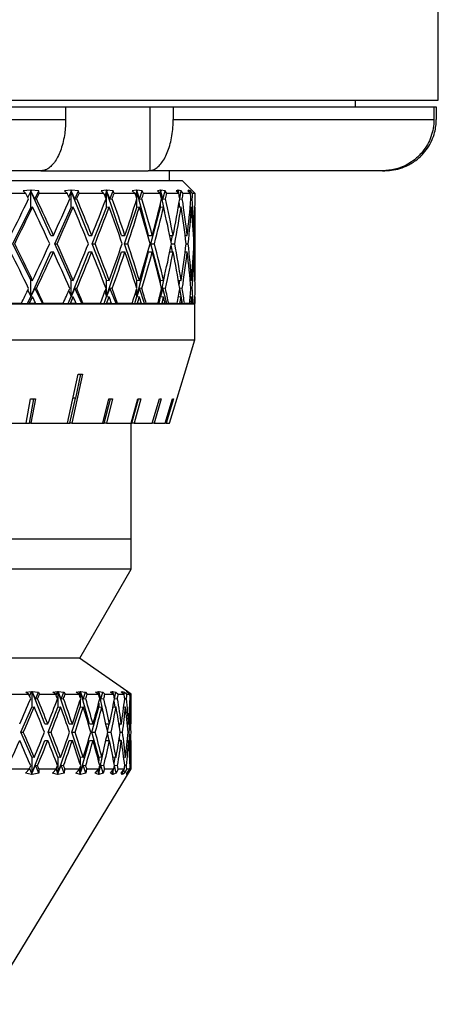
# Model space of a CAD drawing. Header units: inches. Extents: x 1.2 to 31.4, y 1 to 21.5.
# Tile 49 of 63: x 20.7 to 21.7, y 7.9 to 10.3. Entities that reach past the tile are written whole.
import ezdxf

# ---------------------------------------------------------------- set-up
doc = ezdxf.new("R2010")
doc.units = ezdxf.units.IN
doc.header["$MEASUREMENT"] = 0

msp = doc.modelspace()

# ---------------------------------------------------------------- linework, layer by layer
at = {"color": 7, "linetype": 'Continuous', "lineweight": 25}
for p, q in [((21.6932, 10.0752), (21.6932, 10.9616)), ((18.6932, 10.0752), (21.6932, 10.0752)), ((21.4907, 10.0592), (21.4907, 10.0752)), ((19.551, 10.0592), (20.7834, 10.0592)), ((20.7834, 10.0592), (20.7834, 10.0282)), ((20.7834, 10.0592), (20.9267, 10.0592)), ((20.9267, 10.0592), (20.9892, 10.0592)), ((20.9892, 10.0592), (20.9892, 9.9035)), ((20.9892, 10.0592), (21.046, 10.0592)), ((21.046, 10.0592), (21.046, 10.0282)), ((21.046, 10.0592), (21.6826, 10.0592)), ((21.6826, 10.0592), (21.6826, 10.0282)), ((21.6826, 10.0592), (21.6883, 10.0592)), ((21.6883, 10.0592), (21.6883, 10.0282)), ((19.551, 10.0282), (20.7834, 10.0282)), ((21.046, 10.0282), (21.6826, 10.0282)), ((20.7229, 9.9032), (19.6157, 9.9032)), ((20.7266, 9.9035), (20.7229, 9.9032)), ((20.7229, 9.9032), (20.9851, 9.9032)), ((20.9851, 9.9032), (20.9892, 9.9035)), ((21.5569, 9.9032), (20.9851, 9.9032)), ((21.037, 9.8792), (21.037, 9.9032)), ((21.5651, 9.9035), (21.5569, 9.9032)), ((21.5569, 9.9032), (21.5626, 9.9032)), ((21.5626, 9.9032), (21.5708, 9.9035)), ((19.3182, 9.8792), (21.0682, 9.8792)), ((21.0919, 9.8555), (21.0682, 9.8792)), ((20.6974, 9.8557), (20.6801, 9.8539)), ((20.6801, 9.8539), (20.6867, 9.848)), ((20.6983, 9.8537), (20.6913, 9.8384)), ((20.6994, 9.8539), (20.6974, 9.8557)), ((20.6983, 9.8537), (20.6974, 9.8557)), ((20.6994, 9.8539), (20.6983, 9.8537)), ((20.6983, 9.8137), (20.6983, 9.8537)), ((20.7476, 9.7452), (20.6983, 9.8537)), ((20.6983, 9.8537), (20.7084, 9.8338)), ((20.7184, 9.8539), (20.6993, 9.8557)), ((20.6993, 9.8557), (20.6994, 9.8539)), ((20.7084, 9.8338), (20.7184, 9.8539)), ((20.7186, 9.848), (20.7184, 9.8539)), ((20.796, 9.8557), (20.7808, 9.8539)), ((20.7808, 9.8539), (20.7877, 9.848)), ((20.7968, 9.8537), (20.7912, 9.8398)), ((20.7981, 9.8539), (20.796, 9.8557)), ((20.7968, 9.8537), (20.796, 9.8557)), ((20.7981, 9.8539), (20.7968, 9.8537)), ((20.7968, 9.8137), (20.7968, 9.8537)), ((20.8402, 9.7452), (20.7968, 9.8537)), ((20.7968, 9.8537), (20.806, 9.8338)), ((20.8151, 9.8539), (20.7977, 9.8557)), ((20.7977, 9.8557), (20.7981, 9.8539)), ((20.806, 9.8338), (20.8151, 9.8539)), ((20.8162, 9.848), (20.8151, 9.8539)), ((20.8829, 9.8557), (20.87, 9.8539)), ((20.87, 9.8539), (20.8771, 9.848)), ((20.8836, 9.8537), (20.8795, 9.8417)), ((20.885, 9.8539), (20.8829, 9.8557)), ((20.8836, 9.8537), (20.8829, 9.8557)), ((20.885, 9.8539), (20.8836, 9.8537)), ((20.8836, 9.8137), (20.8836, 9.8537)), ((20.9202, 9.7452), (20.8836, 9.8537)), ((20.8836, 9.8537), (20.8916, 9.8338)), ((20.8996, 9.8539), (20.8844, 9.8557)), ((20.8844, 9.8557), (20.885, 9.8539)), ((20.8916, 9.8338), (20.8996, 9.8539)), ((20.9018, 9.848), (20.8996, 9.8539)), ((20.9563, 9.8557), (20.9461, 9.8539)), ((20.9461, 9.8539), (20.9532, 9.848)), ((20.9569, 9.8537), (20.9543, 9.8443)), ((20.9584, 9.8539), (20.9563, 9.8557)), ((20.9569, 9.8537), (20.9563, 9.8557)), ((20.9584, 9.8539), (20.9569, 9.8537)), ((20.9569, 9.8362), (20.9569, 9.8537)), ((20.9861, 9.7452), (20.9569, 9.8537)), ((20.9569, 9.8537), (20.9637, 9.8338)), ((20.9704, 9.8539), (20.9576, 9.8557)), ((20.9576, 9.8557), (20.9584, 9.8539)), ((20.9637, 9.8338), (20.9704, 9.8539)), ((20.9735, 9.848), (20.9704, 9.8539)), ((21.0149, 9.8557), (21.0075, 9.8539)), ((21.0075, 9.8539), (21.0145, 9.848)), ((21.0153, 9.8537), (21.0142, 9.8482)), ((21.017, 9.8539), (21.0149, 9.8557)), ((21.0153, 9.8537), (21.0149, 9.8557)), ((21.017, 9.8539), (21.0153, 9.8537)), ((21.0153, 9.8446), (21.0153, 9.8537)), ((21.0256, 9.801), (21.0153, 9.8537)), ((21.0153, 9.8537), (21.0207, 9.8338)), ((21.0261, 9.8539), (21.0159, 9.8557)), ((21.0159, 9.8557), (21.017, 9.8539)), ((21.0207, 9.8338), (21.0261, 9.8539)), ((21.0301, 9.848), (21.0261, 9.8539)), ((21.0575, 9.8557), (21.053, 9.8539)), ((21.053, 9.8539), (21.0598, 9.848)), ((21.0578, 9.8537), (21.0573, 9.8501)), ((21.0595, 9.8539), (21.0575, 9.8557)), ((21.0578, 9.8537), (21.0575, 9.8557)), ((21.0595, 9.8539), (21.0578, 9.8537)), ((21.0578, 9.8498), (21.0578, 9.8537)), ((21.0583, 9.8493), (21.0578, 9.8537)), ((21.0578, 9.8537), (21.0587, 9.8489)), ((21.0656, 9.8539), (21.0581, 9.8557)), ((21.0581, 9.8557), (21.0595, 9.8539)), ((21.062, 9.8352), (21.0656, 9.8539)), ((21.0703, 9.848), (21.0656, 9.8539)), ((21.0833, 9.8557), (21.0818, 9.8539)), ((21.0818, 9.8539), (21.0883, 9.848)), ((21.0852, 9.8539), (21.0833, 9.8557)), ((21.0834, 9.8537), (21.0833, 9.8557)), ((21.0834, 9.8537), (21.0833, 9.8525)), ((21.0852, 9.8539), (21.0834, 9.8537)), ((21.0834, 9.8525), (21.0834, 9.8537)), ((21.0834, 9.8524), (21.0834, 9.8537)), ((21.0834, 9.8537), (21.0835, 9.8523)), ((21.0881, 9.8539), (21.0836, 9.8557)), ((21.0836, 9.8557), (21.0852, 9.8539)), ((21.0875, 9.8487), (21.0881, 9.8539)), ((21.0935, 9.848), (21.0881, 9.8539)), ((21.0935, 9.8539), (21.0917, 9.8557)), ((21.0917, 9.8557), (21.0934, 9.8539)), ((21.0934, 9.8539), (21.0993, 9.848)), ((20.6867, 9.848), (20.6107, 9.848)), ((20.7084, 9.8338), (20.7123, 9.8347)), ((20.7877, 9.848), (20.7186, 9.848)), ((20.806, 9.8338), (20.8106, 9.8347)), ((20.8771, 9.848), (20.8162, 9.848)), ((20.8916, 9.8338), (20.8969, 9.8347)), ((20.9532, 9.848), (20.9018, 9.848)), ((20.9569, 9.8137), (20.9569, 9.8331)), ((20.9637, 9.8338), (20.9696, 9.8347)), ((21.0145, 9.848), (20.9735, 9.848)), ((21.0207, 9.8338), (21.0271, 9.8347)), ((21.0598, 9.848), (21.0301, 9.848)), ((21.0624, 9.8143), (21.0609, 9.8274)), ((21.0619, 9.8338), (21.0684, 9.8347)), ((21.0883, 9.848), (21.0703, 9.848)), ((21.0894, 9.8343), (21.0926, 9.8347)), ((21.0993, 9.848), (21.0935, 9.848)), ((20.6542, 9.7252), (20.6983, 9.8137)), ((20.7027, 9.8147), (20.6983, 9.8137)), ((20.7567, 9.7252), (20.7968, 9.8137)), ((20.8021, 9.8147), (20.7968, 9.8137)), ((20.8482, 9.7252), (20.8836, 9.8137)), ((20.8896, 9.8147), (20.8836, 9.8137)), ((20.927, 9.7252), (20.9569, 9.8137)), ((20.9635, 9.8147), (20.9569, 9.8137)), ((20.9915, 9.7252), (21.0153, 9.8137)), ((21.0153, 9.8137), (21.0153, 9.8247)), ((21.0225, 9.8147), (21.0153, 9.8137)), ((21.0653, 9.8147), (21.0586, 9.8138)), ((21.0911, 9.8147), (21.0876, 9.8142)), ((21.0995, 9.8147), (21.0993, 9.8146)), ((21.0995, 9.6414), (21.0995, 9.8089)), ((20.7476, 9.7452), (20.7538, 9.7452)), ((20.8402, 9.7452), (20.8474, 9.7452)), ((20.9202, 9.7452), (20.9283, 9.7452)), ((20.9861, 9.7452), (20.9949, 9.7452)), ((21.0379, 9.7452), (21.046, 9.7452)), ((21.0412, 9.729), (21.0444, 9.7452)), ((21.0753, 9.7452), (21.0804, 9.7452)), ((21.0957, 9.7452), (21.0975, 9.7452)), ((20.6983, 9.6366), (20.6542, 9.7252)), ((20.7968, 9.6366), (20.7567, 9.7252)), ((20.7567, 9.7252), (20.7628, 9.7252)), ((20.8836, 9.6366), (20.8482, 9.7252)), ((20.8482, 9.7252), (20.8554, 9.7252)), ((20.9569, 9.6366), (20.927, 9.7252)), ((20.927, 9.7252), (20.935, 9.7252)), ((21.0153, 9.6366), (20.9915, 9.7252)), ((20.9915, 9.7252), (21.0003, 9.7252)), ((21.0444, 9.7052), (21.0412, 9.7214)), ((21.042, 9.7252), (21.0498, 9.7252)), ((21.0779, 9.7252), (21.0826, 9.7252)), ((21.0967, 9.7252), (21.0982, 9.7252)), ((20.6983, 9.5966), (20.7476, 9.7052)), ((20.7476, 9.7052), (20.7538, 9.7052)), ((20.7968, 9.5966), (20.8402, 9.7052)), ((20.8402, 9.7052), (20.8474, 9.7052)), ((20.8836, 9.5966), (20.9202, 9.7052)), ((20.9202, 9.7052), (20.9283, 9.7052)), ((20.9569, 9.5966), (20.9861, 9.7052)), ((20.9861, 9.7052), (20.9949, 9.7052)), ((21.0379, 9.7052), (21.046, 9.7052)), ((21.0753, 9.7052), (21.0804, 9.7052)), ((21.0957, 9.7052), (21.0975, 9.7052)), ((20.6983, 9.5966), (20.6983, 9.6366)), ((20.6983, 9.6366), (20.7027, 9.6357)), ((20.7968, 9.5966), (20.7968, 9.6366)), ((20.7968, 9.6366), (20.8021, 9.6357)), ((20.8836, 9.5966), (20.8836, 9.6366)), ((20.8836, 9.6366), (20.8896, 9.6357)), ((20.9569, 9.6172), (20.9569, 9.6366)), ((20.9569, 9.6366), (20.9635, 9.6357)), ((21.0153, 9.5966), (21.0256, 9.6493)), ((21.0153, 9.6257), (21.0153, 9.6366)), ((21.0153, 9.6366), (21.0225, 9.6357)), ((21.0586, 9.6365), (21.0653, 9.6357)), ((21.0609, 9.6229), (21.0624, 9.636)), ((21.0876, 9.6361), (21.0911, 9.6357)), ((21.0993, 9.6357), (21.0995, 9.6357)), ((20.6913, 9.612), (20.6983, 9.5966)), ((20.7084, 9.6165), (20.6983, 9.5966)), ((20.7123, 9.6157), (20.7084, 9.6165)), ((20.727, 9.5792), (20.7084, 9.6165)), ((20.7912, 9.6105), (20.7968, 9.5966)), ((20.806, 9.6165), (20.7968, 9.5966)), ((20.8106, 9.6157), (20.806, 9.6165)), ((20.8229, 9.5792), (20.806, 9.6165)), ((20.8916, 9.6165), (20.8836, 9.5966)), ((20.8969, 9.6157), (20.8916, 9.6165)), ((20.9065, 9.5792), (20.8916, 9.6165)), ((20.9637, 9.6165), (20.9569, 9.5966)), ((20.9569, 9.5966), (20.9569, 9.6141)), ((20.9696, 9.6157), (20.9637, 9.6165)), ((20.9763, 9.5792), (20.9637, 9.6165)), ((21.0207, 9.6165), (21.0153, 9.5966)), ((21.0271, 9.6157), (21.0207, 9.6165)), ((21.0308, 9.5792), (21.0207, 9.6165)), ((21.0684, 9.6157), (21.0619, 9.6165)), ((21.069, 9.5792), (21.062, 9.6151)), ((21.0926, 9.6157), (21.0894, 9.6161)), ((20.6905, 9.5792), (20.6983, 9.5966)), ((20.6983, 9.5966), (20.7027, 9.5957)), ((20.7899, 9.5792), (20.7968, 9.5966)), ((20.7968, 9.5966), (20.8021, 9.5957)), ((20.8777, 9.5792), (20.8836, 9.5966)), ((20.8795, 9.6087), (20.8836, 9.5966)), ((20.8836, 9.5966), (20.8896, 9.5957)), ((20.9522, 9.5792), (20.9569, 9.5966)), ((20.9543, 9.606), (20.9569, 9.5966)), ((20.9569, 9.5966), (20.9635, 9.5957)), ((21.0119, 9.5792), (21.0153, 9.5966)), ((21.0143, 9.6017), (21.0153, 9.5966)), ((21.0153, 9.5966), (21.0153, 9.6057)), ((21.0153, 9.5966), (21.0225, 9.5957)), ((21.0588, 9.5965), (21.0653, 9.5957)), ((21.0877, 9.5961), (21.0911, 9.5957)), ((21.0882, 9.596), (21.0879, 9.5982)), ((21.0993, 9.5957), (21.0995, 9.5957)), ((21.0995, 9.5792), (21.0995, 9.5899)), ((19.2872, 9.5782), (21.0992, 9.5782)), ((20.6754, 9.5792), (20.6226, 9.5792)), ((20.6754, 9.5792), (20.6905, 9.5792)), ((20.6905, 9.5792), (20.6948, 9.5792)), ((20.7106, 9.5792), (20.6948, 9.5792)), ((20.7106, 9.5792), (20.727, 9.5792)), ((20.727, 9.5792), (20.7295, 9.5792)), ((20.7775, 9.5792), (20.7295, 9.5792)), ((20.7775, 9.5792), (20.7899, 9.5792)), ((20.7899, 9.5792), (20.795, 9.5792)), ((20.8091, 9.5792), (20.795, 9.5792)), ((20.8091, 9.5792), (20.8229, 9.5792)), ((20.8229, 9.5792), (20.8259, 9.5792)), ((20.8682, 9.5792), (20.8259, 9.5792)), ((20.8682, 9.5792), (20.8777, 9.5792)), ((20.8777, 9.5792), (20.8834, 9.5792)), ((20.8956, 9.5792), (20.8834, 9.5792)), ((20.8956, 9.5792), (20.9065, 9.5792)), ((20.9065, 9.5792), (20.9101, 9.5792)), ((20.9458, 9.5792), (20.9101, 9.5792)), ((20.9458, 9.5792), (20.9522, 9.5792)), ((20.9522, 9.5792), (20.9585, 9.5792)), ((20.9685, 9.5792), (20.9585, 9.5792)), ((20.9685, 9.5792), (20.9763, 9.5792)), ((20.9763, 9.5792), (20.9803, 9.5792)), ((21.0087, 9.5792), (20.9803, 9.5792)), ((21.0057, 9.5782), (21.0057, 9.5792)), ((21.0087, 9.5792), (21.0119, 9.5792)), ((21.0119, 9.5792), (21.0186, 9.5792)), ((21.0263, 9.5792), (21.0186, 9.5792)), ((21.0263, 9.5792), (21.0308, 9.5792)), ((21.0308, 9.5792), (21.0351, 9.5792)), ((21.0558, 9.5792), (21.0351, 9.5792)), ((21.0558, 9.5792), (21.0626, 9.5792)), ((21.0678, 9.5792), (21.0626, 9.5792)), ((21.0678, 9.5792), (21.069, 9.5792)), ((21.069, 9.5792), (21.0736, 9.5792)), ((21.0861, 9.5792), (21.0736, 9.5792)), ((21.0861, 9.5792), (21.0898, 9.5792)), ((21.0924, 9.5792), (21.0898, 9.5792)), ((21.0924, 9.5792), (21.095, 9.5792)), ((21.099, 9.5792), (21.095, 9.5792)), ((21.099, 9.5792), (21.0995, 9.5792)), ((21.0992, 9.4902), (21.0992, 9.5782)), ((21.0995, 9.5792), (21.0995, 9.5792)), ((19.2872, 9.4902), (21.0992, 9.4902)), ((21.0738, 9.4069), (21.0992, 9.4902)), ((20.7878, 9.287), (20.8138, 9.4069)), ((20.8244, 9.4069), (20.7984, 9.287)), ((20.808, 9.3481), (20.8207, 9.4069)), ((20.6868, 9.287), (20.6976, 9.3467)), ((20.6952, 9.287), (20.706, 9.3467)), ((20.7097, 9.3467), (20.6989, 9.287)), ((20.794, 9.287), (20.8072, 9.3481)), ((20.808, 9.3481), (20.8011, 9.3481)), ((20.8742, 9.287), (20.889, 9.3467)), ((20.8779, 9.287), (20.8927, 9.3467)), ((20.8978, 9.3467), (20.883, 9.287)), ((20.9438, 9.287), (20.9601, 9.3467)), ((20.945, 9.287), (20.9613, 9.3467)), ((20.9668, 9.3467), (20.9506, 9.287)), ((20.995, 9.287), (21.0123, 9.3467)), ((21.0169, 9.3467), (20.9995, 9.287)), ((21.0263, 9.287), (21.0443, 9.3467)), ((21.0466, 9.3467), (21.0286, 9.287)), ((20.587, 9.287), (20.6868, 9.287)), ((20.6868, 9.287), (20.6952, 9.287)), ((20.6989, 9.287), (20.6952, 9.287)), ((20.6989, 9.287), (20.7878, 9.287)), ((20.7878, 9.287), (20.794, 9.287)), ((20.7984, 9.287), (20.794, 9.287)), ((20.7984, 9.287), (20.8742, 9.287)), ((20.8742, 9.287), (20.8779, 9.287)), ((20.883, 9.287), (20.8779, 9.287)), ((20.883, 9.287), (20.9438, 9.287)), ((20.9432, 9.0042), (20.9432, 9.287)), ((20.9438, 9.287), (20.945, 9.287)), ((20.9506, 9.287), (20.945, 9.287)), ((20.9506, 9.287), (20.995, 9.287)), ((20.9995, 9.287), (20.995, 9.287)), ((20.9995, 9.287), (21.0263, 9.287)), ((21.0286, 9.287), (21.0263, 9.287)), ((21.0286, 9.287), (21.0372, 9.287)), ((20.9432, 9.0042), (20.1932, 9.0042)), ((20.9432, 8.9307), (20.9432, 9.0042)), ((20.9432, 8.9307), (20.1932, 8.9307)), ((20.8182, 8.7142), (20.9432, 8.9307)), ((20.8182, 8.7142), (20.1932, 8.7142)), ((20.9432, 8.6262), (20.8175, 8.7142)), ((20.6487, 8.6262), (20.6932, 8.6262)), ((20.6861, 8.631), (20.7001, 8.6322)), ((20.6932, 8.6262), (20.6861, 8.631)), ((20.6956, 8.6208), (20.7001, 8.6322)), ((20.7001, 8.6322), (20.7008, 8.6322)), ((20.7001, 8.6322), (20.7001, 8.6322)), ((20.7008, 8.6322), (20.7014, 8.6322)), ((20.7008, 8.6322), (20.7008, 8.5939)), ((20.7014, 8.6322), (20.7016, 8.6322)), ((20.7327, 8.5532), (20.7014, 8.6322)), ((20.7016, 8.6322), (20.7173, 8.631)), ((20.7097, 8.614), (20.7016, 8.6322)), ((20.7097, 8.614), (20.7173, 8.631)), ((20.7173, 8.631), (20.7197, 8.6262)), ((20.7197, 8.6262), (20.7593, 8.6262)), ((20.7519, 8.631), (20.7639, 8.6322)), ((20.7593, 8.6262), (20.7519, 8.631)), ((20.7607, 8.6227), (20.7639, 8.6322)), ((20.7639, 8.6322), (20.7645, 8.6322)), ((20.7639, 8.6322), (20.7639, 8.6322)), ((20.7645, 8.6322), (20.7651, 8.6322)), ((20.7645, 8.6322), (20.7645, 8.5939)), ((20.7651, 8.6322), (20.7652, 8.6322)), ((20.7919, 8.5532), (20.7651, 8.6322)), ((20.7652, 8.6322), (20.7792, 8.631)), ((20.7725, 8.614), (20.7652, 8.6322)), ((20.7725, 8.614), (20.7792, 8.631)), ((20.7792, 8.631), (20.7825, 8.6262)), ((20.7825, 8.6262), (20.8165, 8.6262)), ((20.8089, 8.631), (20.8188, 8.6322)), ((20.8165, 8.6262), (20.8089, 8.631)), ((20.8168, 8.6253), (20.8188, 8.6322)), ((20.8187, 8.6322), (20.8193, 8.6322)), ((20.8188, 8.6322), (20.8187, 8.6322)), ((20.8193, 8.6322), (20.8197, 8.6322)), ((20.8193, 8.6322), (20.8193, 8.6177)), ((20.8197, 8.6322), (20.8199, 8.6322)), ((20.8417, 8.5532), (20.8197, 8.6322)), ((20.8199, 8.6322), (20.8319, 8.631)), ((20.8261, 8.614), (20.8199, 8.6322)), ((20.8261, 8.614), (20.8319, 8.631)), ((20.8319, 8.631), (20.836, 8.6262)), ((20.836, 8.6262), (20.8639, 8.6262)), ((20.8562, 8.631), (20.8638, 8.6322)), ((20.8639, 8.6262), (20.8562, 8.631)), ((20.8627, 8.627), (20.8638, 8.6322)), ((20.8637, 8.6322), (20.8641, 8.6322)), ((20.8638, 8.6322), (20.8637, 8.6322)), ((20.8641, 8.6322), (20.8645, 8.6322)), ((20.8641, 8.6322), (20.8641, 8.6254)), ((20.8645, 8.6322), (20.8646, 8.6322)), ((20.8766, 8.5753), (20.8645, 8.6322)), ((20.8646, 8.6322), (20.8745, 8.631)), ((20.8697, 8.614), (20.8646, 8.6322)), ((20.8697, 8.614), (20.8745, 8.631)), ((20.8745, 8.631), (20.8794, 8.6262)), ((20.8794, 8.6262), (20.9007, 8.6262)), ((20.8931, 8.631), (20.8981, 8.6322)), ((20.9007, 8.6262), (20.8931, 8.631)), ((20.8976, 8.6282), (20.8981, 8.6322)), ((20.8981, 8.6322), (20.8984, 8.6322)), ((20.8981, 8.6322), (20.8981, 8.6322)), ((20.8984, 8.6322), (20.8986, 8.6322)), ((20.8984, 8.6322), (20.8984, 8.6277)), ((20.8986, 8.6322), (20.8988, 8.6322)), ((20.8994, 8.627), (20.8986, 8.6322)), ((20.8988, 8.6322), (20.9063, 8.631)), ((20.8999, 8.6267), (20.8988, 8.6322)), ((20.9029, 8.6148), (20.9063, 8.631)), ((20.9063, 8.631), (20.9119, 8.6262)), ((20.9119, 8.6262), (20.9263, 8.6262)), ((20.9189, 8.631), (20.9214, 8.6322)), ((20.9263, 8.6262), (20.9189, 8.631)), ((20.9212, 8.6295), (20.9214, 8.6322)), ((20.9213, 8.6322), (20.9216, 8.6322)), ((20.9214, 8.6322), (20.9213, 8.6322)), ((20.9216, 8.6322), (20.9217, 8.6322)), ((20.9216, 8.6322), (20.9216, 8.6293)), ((20.9217, 8.6322), (20.9218, 8.6322)), ((20.9219, 8.6291), (20.9217, 8.6322)), ((20.9218, 8.6322), (20.9269, 8.631)), ((20.9223, 8.6288), (20.9218, 8.6322)), ((20.9262, 8.6263), (20.9269, 8.631)), ((20.9269, 8.631), (20.9331, 8.6262)), ((20.9331, 8.6322), (20.9332, 8.6322)), ((20.9332, 8.6322), (20.9331, 8.6322)), ((20.9331, 8.6262), (20.9404, 8.6262)), ((20.9332, 8.6322), (20.9334, 8.6322)), ((20.9332, 8.6322), (20.9332, 8.6322)), ((20.9332, 8.631), (20.9332, 8.6322)), ((20.9332, 8.6322), (20.9332, 8.631)), ((20.9404, 8.6262), (20.9332, 8.631)), ((20.9334, 8.6322), (20.9359, 8.631)), ((20.9334, 8.6309), (20.9334, 8.6322)), ((20.9358, 8.6293), (20.9359, 8.631)), ((20.9359, 8.631), (20.9427, 8.6262)), ((20.9427, 8.6262), (20.9432, 8.6262)), ((20.9432, 8.5532), (20.9432, 8.6262)), ((20.715, 8.6148), (20.7097, 8.614)), ((20.7784, 8.6148), (20.7725, 8.614)), ((20.8193, 8.6119), (20.8193, 8.5939)), ((20.8326, 8.6148), (20.8261, 8.614)), ((20.8641, 8.6042), (20.8641, 8.5939)), ((20.8767, 8.6148), (20.8697, 8.614)), ((20.904, 8.5945), (20.9019, 8.6096)), ((20.91, 8.6148), (20.9027, 8.614)), ((20.932, 8.6148), (20.9276, 8.6143)), ((20.9424, 8.6148), (20.9409, 8.6146)), ((20.6738, 8.5332), (20.7008, 8.5939)), ((20.7008, 8.5939), (20.7066, 8.5948)), ((20.7406, 8.5332), (20.7645, 8.5939)), ((20.7645, 8.5939), (20.7711, 8.5948)), ((20.7987, 8.5332), (20.8193, 8.5939)), ((20.8193, 8.5939), (20.8265, 8.5948)), ((20.8473, 8.5332), (20.8641, 8.5939)), ((20.8641, 8.5939), (20.8718, 8.5948)), ((20.8989, 8.5939), (20.9065, 8.5948)), ((20.9252, 8.5943), (20.9299, 8.5948)), ((20.9399, 8.5946), (20.9417, 8.5948)), ((20.7327, 8.5532), (20.74, 8.5532)), ((20.7919, 8.5532), (20.8, 8.5532)), ((20.8417, 8.5532), (20.8505, 8.5532)), ((20.8817, 8.5532), (20.8906, 8.5532)), ((20.8859, 8.5349), (20.8898, 8.5532)), ((20.9136, 8.5532), (20.9197, 8.5532)), ((20.9147, 8.5462), (20.9157, 8.5532)), ((20.9341, 8.5532), (20.9373, 8.5532)), ((20.9429, 8.5532), (20.9432, 8.5532)), ((20.7008, 8.4726), (20.6738, 8.5332)), ((20.6738, 8.5332), (20.6801, 8.5332)), ((20.7645, 8.4726), (20.7406, 8.5332)), ((20.7406, 8.5332), (20.7478, 8.5332)), ((20.8193, 8.4726), (20.7987, 8.5332)), ((20.7987, 8.5332), (20.8067, 8.5332)), ((20.8641, 8.4726), (20.8473, 8.5332)), ((20.8473, 8.5332), (20.8559, 8.5332)), ((20.8898, 8.5132), (20.8859, 8.5316)), ((20.8862, 8.5332), (20.8947, 8.5332)), ((20.9167, 8.5332), (20.9224, 8.5332)), ((20.9358, 8.5332), (20.9387, 8.5332)), ((20.7008, 8.4326), (20.7327, 8.5132)), ((20.7327, 8.5132), (20.74, 8.5132)), ((20.7645, 8.4326), (20.7919, 8.5132)), ((20.7919, 8.5132), (20.8, 8.5132)), ((20.8193, 8.4326), (20.8417, 8.5132)), ((20.8417, 8.5132), (20.8505, 8.5132)), ((20.8817, 8.5132), (20.8906, 8.5132)), ((20.9136, 8.5132), (20.9197, 8.5132)), ((20.9157, 8.5132), (20.9147, 8.5203)), ((20.9341, 8.5132), (20.9373, 8.5132)), ((20.9429, 8.5132), (20.9432, 8.5132)), ((20.9432, 8.4442), (20.9432, 8.5132)), ((20.8641, 8.4326), (20.8766, 8.4912)), ((20.7008, 8.4726), (20.7008, 8.4326)), ((20.7066, 8.4717), (20.7008, 8.4726)), ((20.7645, 8.4726), (20.7645, 8.4326)), ((20.7711, 8.4717), (20.7645, 8.4726)), ((20.8193, 8.4726), (20.8193, 8.4546)), ((20.8265, 8.4717), (20.8193, 8.4726)), ((20.8641, 8.4726), (20.8641, 8.4623)), ((20.8718, 8.4717), (20.8641, 8.4726)), ((20.9065, 8.4717), (20.8989, 8.4725)), ((20.9019, 8.4569), (20.904, 8.4719)), ((20.9299, 8.4717), (20.9252, 8.4722)), ((20.9417, 8.4717), (20.9399, 8.4719)), ((20.5932, 7.8692), (20.9432, 8.4442)), ((20.6468, 8.4442), (20.6949, 8.4442)), ((20.6852, 8.4331), (20.6949, 8.4442)), ((20.6999, 8.4303), (20.6852, 8.4331)), ((20.7008, 8.4326), (20.6956, 8.4457)), ((20.7008, 8.4326), (20.7097, 8.4525)), ((20.7184, 8.4331), (20.7018, 8.4303)), ((20.7097, 8.4525), (20.715, 8.4517)), ((20.7184, 8.4331), (20.7097, 8.4525)), ((20.7181, 8.4442), (20.7184, 8.4331)), ((20.7181, 8.4442), (20.7609, 8.4442)), ((20.7511, 8.4331), (20.7609, 8.4442)), ((20.7638, 8.4303), (20.7511, 8.4331)), ((20.7645, 8.4326), (20.7606, 8.444)), ((20.7645, 8.4326), (20.7725, 8.4525)), ((20.7801, 8.4331), (20.7654, 8.4303)), ((20.7725, 8.4525), (20.7784, 8.4517)), ((20.7801, 8.4331), (20.7725, 8.4525)), ((20.7811, 8.4442), (20.7801, 8.4331)), ((20.7811, 8.4442), (20.8178, 8.4442)), ((20.8083, 8.4331), (20.8178, 8.4442)), ((20.8186, 8.4303), (20.8083, 8.4331)), ((20.8193, 8.4326), (20.8165, 8.4426)), ((20.8193, 8.4326), (20.8261, 8.4525)), ((20.8193, 8.4487), (20.8193, 8.4326)), ((20.8327, 8.4331), (20.82, 8.4303)), ((20.8261, 8.4525), (20.8326, 8.4517)), ((20.8327, 8.4331), (20.8261, 8.4525)), ((20.8348, 8.4442), (20.8327, 8.4331)), ((20.8348, 8.4442), (20.8649, 8.4442)), ((20.8557, 8.4331), (20.8649, 8.4442)), ((20.8636, 8.4303), (20.8557, 8.4331)), ((20.8641, 8.4326), (20.8623, 8.4411)), ((20.8641, 8.4326), (20.8697, 8.4525)), ((20.8641, 8.4432), (20.8641, 8.4326)), ((20.8751, 8.4331), (20.8648, 8.4303)), ((20.8751, 8.4331), (20.8697, 8.4525)), ((20.8697, 8.4525), (20.8767, 8.4517)), ((20.8785, 8.4442), (20.8751, 8.4331)), ((20.8785, 8.4442), (20.9014, 8.4442)), ((20.8927, 8.4331), (20.9014, 8.4442)), ((20.8981, 8.4303), (20.8927, 8.4331)), ((20.8984, 8.4326), (20.8975, 8.4391)), ((20.8984, 8.4326), (20.9007, 8.4432)), ((20.8984, 8.4326), (20.8998, 8.4421)), ((20.8984, 8.4403), (20.8984, 8.4326)), ((20.9068, 8.4331), (20.8989, 8.4303)), ((20.9027, 8.4525), (20.91, 8.4517)), ((20.9068, 8.4331), (20.9029, 8.4516)), ((20.9113, 8.4442), (20.9068, 8.4331)), ((20.9113, 8.4442), (20.9268, 8.4442)), ((20.9187, 8.4331), (20.9268, 8.4442)), ((20.9214, 8.4303), (20.9187, 8.4331)), ((20.9216, 8.4326), (20.9213, 8.4366)), ((20.9216, 8.4326), (20.9224, 8.4381)), ((20.9216, 8.4326), (20.9219, 8.4375)), ((20.9216, 8.437), (20.9216, 8.4326)), ((20.9272, 8.4331), (20.9219, 8.4303)), ((20.9272, 8.4331), (20.9258, 8.4429)), ((20.9328, 8.4442), (20.9272, 8.4331)), ((20.9276, 8.4522), (20.932, 8.4517)), ((20.9328, 8.4442), (20.9406, 8.4442)), ((20.9332, 8.4331), (20.9406, 8.4442)), ((20.9332, 8.4326), (20.9333, 8.4332)), ((20.9361, 8.4331), (20.9334, 8.4303)), ((20.9361, 8.4331), (20.9358, 8.437)), ((20.9426, 8.4442), (20.9361, 8.4331)), ((20.9409, 8.4518), (20.9424, 8.4517)), ((20.9426, 8.4442), (20.9432, 8.4442)), ((20.6999, 8.4303), (20.7008, 8.4326)), ((20.7017, 8.4324), (20.6999, 8.4303)), ((20.7017, 8.4324), (20.7008, 8.4326)), ((20.7018, 8.4303), (20.7017, 8.4324)), ((20.7638, 8.4303), (20.7645, 8.4326)), ((20.7656, 8.4324), (20.7638, 8.4303)), ((20.7656, 8.4324), (20.7645, 8.4326)), ((20.7654, 8.4303), (20.7656, 8.4324)), ((20.8186, 8.4303), (20.8193, 8.4326)), ((20.8204, 8.4324), (20.8186, 8.4303)), ((20.8204, 8.4324), (20.8193, 8.4326)), ((20.82, 8.4303), (20.8204, 8.4324)), ((20.8636, 8.4303), (20.8641, 8.4326)), ((20.8654, 8.4324), (20.8636, 8.4303)), ((20.8654, 8.4324), (20.8641, 8.4326)), ((20.8648, 8.4303), (20.8654, 8.4324)), ((20.8981, 8.4303), (20.8984, 8.4326)), ((20.8997, 8.4324), (20.8981, 8.4303)), ((20.8997, 8.4324), (20.8984, 8.4326)), ((20.8989, 8.4303), (20.8997, 8.4324)), ((20.9214, 8.4303), (20.9216, 8.4326)), ((20.9229, 8.4324), (20.9214, 8.4303)), ((20.9229, 8.4324), (20.9216, 8.4326)), ((20.9219, 8.4303), (20.9229, 8.4324)), ((20.9346, 8.4324), (20.9332, 8.4326)), ((20.9346, 8.4324), (20.9332, 8.4303)), ((20.9334, 8.4303), (20.9346, 8.4324))]:
    msp.add_line(p, q, dxfattribs=at)
at = {"color": 7, "linetype": 'Continuous', "lineweight": 25, "flags": 128}
msp.add_lwpolyline([(21.0372, 9.287), (21.047, 9.3192), (21.0738, 9.4069)], dxfattribs=at)
at = {"color": 7, "linetype": 'Continuous', "lineweight": 25}
for centre, major_axis, ratio, start_param, end_param in [((20.1932, 9.7452), (0.8328, 1.558), 0.229337, 4.834373, 4.891414), ((20.1932, 9.7052), (-0.786, 1.553), 0.290428, 4.64902, 4.657536), ((20.1932, 9.7052), (0.8328, 1.558), 0.229337, 4.916959, 4.925476), ((20.1932, 9.7452), (-0.786, 1.553), 0.290428, 4.566434, 4.623474), ((20.1932, 9.7452), (0.786, 1.553), 0.290428, 4.858344, 4.915384), ((20.1932, 9.7052), (-0.7249, 1.5489), 0.351119, 4.632097, 4.640614), ((20.1932, 9.7052), (0.786, 1.553), 0.290428, 4.94093, 4.949446), ((20.1932, 9.7452), (-0.7249, 1.5489), 0.351119, 4.549511, 4.606551), ((20.1932, 9.7452), (0.7249, 1.5489), 0.351119, 4.875267, 4.932307), ((20.1932, 9.7052), (-0.6467, 1.5471), 0.410405, 4.625086, 4.633603), ((20.1932, 9.7052), (0.7249, 1.5489), 0.351119, 4.957853, 4.966369), ((20.1932, 9.7452), (-0.6467, 1.5471), 0.410405, 4.5425, 4.59954), ((20.1932, 9.7452), (0.6467, 1.5471), 0.410405, 4.882278, 4.939318), ((20.1932, 9.7052), (-0.5473, 1.5488), 0.466397, 4.631639, 4.640155), ((20.1932, 9.7052), (0.6467, 1.5471), 0.410405, 4.964864, 4.97338), ((20.1932, 9.7452), (-0.5473, 1.5488), 0.466397, 4.549053, 4.606093), ((20.1932, 9.7452), (0.5473, 1.5488), 0.466397, 4.875725, 4.932765), ((20.1932, 9.7052), (-0.4222, 1.5545), 0.515864, 4.655778, 4.664294), ((20.1932, 9.7052), (0.5473, 1.5488), 0.466397, 4.958311, 4.966828), ((20.1932, 9.7452), (-0.4222, 1.5545), 0.515864, 4.573192, 4.630232), ((20.1932, 9.7452), (0.4222, 1.5545), 0.515864, 4.851586, 4.908626), ((20.1932, 9.7052), (-0.2684, 1.5626), 0.553947, 4.700128, 4.708645), ((20.1932, 9.7052), (0.4222, 1.5545), 0.515864, 4.934172, 4.942688), ((20.1932, 9.7452), (-0.2684, 1.5626), 0.553947, 4.617542, 4.674582), ((20.1932, 9.7452), (0.2684, 1.5626), 0.553947, 4.807236, 4.864276), ((20.1932, 9.7052), (-0.0895, 1.5688), 0.574836, 4.762186, 4.770702), ((20.1932, 9.7052), (0.2684, 1.5626), 0.553947, 4.889822, 4.898338), ((20.1932, 9.7452), (-0.0895, 1.5688), 0.574836, 4.6796, 4.73664), ((20.1932, 9.7452), (0.0895, 1.5688), 0.574836, 4.745178, 4.802218), ((20.1932, 9.7052), (0.0993, 1.5686), 0.574252, 4.83132, 4.839836), ((20.1932, 9.7052), (0.8328, 1.558), 0.229337, 4.847115, 4.904187), ((20.1932, 9.7052), (-0.786, 1.553), 0.290428, 4.579176, 4.636247), ((20.1932, 9.7052), (0.786, 1.553), 0.290428, 4.871086, 4.928157), ((20.1932, 9.7052), (-0.7249, 1.5489), 0.351119, 4.562253, 4.619324), ((20.1932, 9.7052), (0.7249, 1.5489), 0.351119, 4.888009, 4.94508), ((20.1932, 9.7052), (-0.6467, 1.5471), 0.410405, 4.555242, 4.612313), ((20.1932, 9.7052), (0.6467, 1.5471), 0.410405, 4.89502, 4.952091), ((20.1932, 9.7052), (-0.5473, 1.5488), 0.466397, 4.561795, 4.618866), ((20.1932, 9.7052), (0.5473, 1.5488), 0.466397, 4.888467, 4.945538), ((20.1932, 9.7052), (-0.4222, 1.5545), 0.515864, 4.585934, 4.643005), ((20.1932, 9.7052), (0.4222, 1.5545), 0.515864, 4.864328, 4.921399), ((20.1932, 9.7052), (-0.2684, 1.5626), 0.553947, 4.630284, 4.687355), ((20.1932, 9.7052), (0.2684, 1.5626), 0.553947, 4.819978, 4.877049), ((20.1932, 9.7052), (-0.0895, 1.5688), 0.574836, 4.692342, 4.749413), ((20.1932, 9.7052), (0.0895, 1.5688), 0.574836, 4.75792, 4.814991), ((20.1932, 9.7452), (-0.8328, 1.558), 0.229337, 4.520591, 4.577663), ((20.1932, 9.7452), (0.786, 1.553), 0.290428, 4.788531, 4.845602), ((20.1932, 9.7452), (-0.786, 1.553), 0.290428, 4.496621, 4.553692), ((20.1932, 9.7452), (0.7249, 1.5489), 0.351119, 4.805454, 4.862525), ((20.1932, 9.7452), (-0.7249, 1.5489), 0.351119, 4.479698, 4.536769), ((20.1932, 9.7452), (0.6467, 1.5471), 0.410405, 4.812465, 4.869536), ((20.1932, 9.7452), (-0.6467, 1.5471), 0.410405, 4.472687, 4.529758), ((20.1932, 9.7452), (0.5473, 1.5488), 0.466397, 4.805912, 4.862983), ((20.1932, 9.7452), (-0.5473, 1.5488), 0.466397, 4.47924, 4.536311), ((20.1932, 9.7452), (0.4222, 1.5545), 0.515864, 4.781773, 4.838844), ((20.1932, 9.7452), (-0.4222, 1.5545), 0.515864, 4.503379, 4.56045), ((20.1932, 9.7452), (0.2684, 1.5626), 0.553947, 4.737423, 4.794494), ((20.1932, 9.7452), (-0.2684, 1.5626), 0.553947, 4.547729, 4.6048), ((20.1932, 9.7452), (0.0895, 1.5688), 0.574836, 4.675365, 4.732436), ((20.1932, 9.7452), (-0.0895, 1.5688), 0.574836, 4.609787, 4.666858), ((20.1932, 9.7052), (-0.8328, 1.558), 0.229337, 4.533364, 4.590405), ((20.1932, 9.7052), (0.786, 1.553), 0.290428, 4.801304, 4.858344), ((20.1932, 9.7052), (-0.786, 1.553), 0.290428, 4.509394, 4.566434), ((20.1932, 9.7052), (0.7249, 1.5489), 0.351119, 4.818227, 4.875267), ((20.1932, 9.7052), (-0.7249, 1.5489), 0.351119, 4.492471, 4.549511), ((20.1932, 9.7052), (0.6467, 1.5471), 0.410405, 4.825238, 4.882278), ((20.1932, 9.7052), (-0.6467, 1.5471), 0.410405, 4.48546, 4.5425), ((20.1932, 9.7052), (0.5473, 1.5488), 0.466397, 4.818685, 4.875725), ((20.1932, 9.7052), (-0.5473, 1.5488), 0.466397, 4.492013, 4.549053), ((20.1932, 9.7052), (0.4222, 1.5545), 0.515864, 4.794546, 4.851586), ((20.1932, 9.7052), (-0.4222, 1.5545), 0.515864, 4.516152, 4.573192), ((20.1932, 9.7052), (0.2684, 1.5626), 0.553947, 4.750196, 4.807236), ((20.1932, 9.7052), (-0.2684, 1.5626), 0.553947, 4.560502, 4.617542), ((20.1932, 9.7052), (0.0895, 1.5688), 0.574836, 4.688138, 4.745178), ((20.1932, 9.7052), (-0.0895, 1.5688), 0.574836, 4.62256, 4.6796), ((20.1932, 9.7452), (0.786, 1.553), 0.290428, 4.752425, 4.775758), ((20.1932, 9.7452), (-0.8328, 1.558), 0.229337, 4.484486, 4.507818), ((20.1932, 9.7452), (0.7249, 1.5489), 0.351119, 4.769348, 4.792681), ((20.1932, 9.7452), (-0.786, 1.553), 0.290428, 4.460515, 4.483848), ((20.1932, 9.7452), (0.6467, 1.5471), 0.410405, 4.776359, 4.799692), ((20.1932, 9.7452), (-0.7249, 1.5489), 0.351119, 4.443592, 4.466925), ((20.1932, 9.7452), (0.5473, 1.5488), 0.466397, 4.769806, 4.793139), ((20.1932, 9.7452), (-0.6467, 1.5471), 0.410405, 4.436581, 4.459914), ((20.1932, 9.7452), (0.4222, 1.5545), 0.515864, 4.745667, 4.769), ((20.1932, 9.7452), (-0.5473, 1.5488), 0.466397, 4.443134, 4.466467), ((20.1932, 9.7452), (0.2684, 1.5626), 0.553947, 4.701317, 4.72465), ((20.1932, 9.7452), (-0.4222, 1.5545), 0.515864, 4.467273, 4.490606), ((20.1932, 9.7452), (0.0895, 1.5688), 0.574836, 4.639259, 4.662592), ((20.1932, 9.7452), (-0.2684, 1.5626), 0.553947, 4.511623, 4.534956), ((20.1932, 9.7452), (-0.0993, 1.5686), 0.574252, 4.570126, 4.593458), ((20.1932, 9.7052), (0.786, 1.553), 0.290428, 4.77802, 4.788531), ((20.1932, 9.7052), (-0.8328, 1.558), 0.229337, 4.510081, 4.520591), ((20.1932, 9.7052), (0.7249, 1.5489), 0.351119, 4.794943, 4.805454), ((20.1932, 9.7052), (-0.786, 1.553), 0.290428, 4.48611, 4.496621), ((20.1932, 9.7052), (0.6467, 1.5471), 0.410405, 4.801954, 4.812465), ((20.1932, 9.7052), (-0.7249, 1.5489), 0.351119, 4.469187, 4.479698), ((20.1932, 9.7052), (0.5473, 1.5488), 0.466397, 4.795401, 4.805912), ((20.1932, 9.7052), (-0.6467, 1.5471), 0.410405, 4.462176, 4.472687), ((20.1932, 9.7052), (0.4222, 1.5545), 0.515864, 4.771262, 4.781773), ((20.1932, 9.7052), (-0.5473, 1.5488), 0.466397, 4.468729, 4.47924), ((20.1932, 9.7052), (0.2684, 1.5626), 0.553947, 4.726912, 4.737423), ((20.1932, 9.7052), (-0.4222, 1.5545), 0.515864, 4.492868, 4.503379), ((20.1932, 9.7052), (0.0895, 1.5688), 0.574836, 4.664854, 4.675365), ((20.1932, 9.7052), (-0.2684, 1.5626), 0.553947, 4.537218, 4.547729), ((20.1932, 9.7052), (-0.0993, 1.5686), 0.574252, 4.59572, 4.606231), ((20.129, 9.7031), (0.9678, -0.2204), 0.204416, 5.543959, 5.559476), ((20.1409, 9.6367), (0.947, -0.1827), 0.237829, 5.385941, 5.401788), ((20.1214, 9.6367), (0.9484, -0.2428), 0.167125, 5.697005, 5.712853), ((20.1142, 9.6367), (0.9492, -0.2637), 0.127069, 5.846289, 5.862136), ((20.109, 9.6367), (0.95, -0.2785), 0.085155, 5.992552, 6.008399), ((20.1058, 9.6367), (0.9505, -0.2872), 0.042112, 6.136791, 6.152638), ((20.1932, 8.5132), (-0.5957, 1.2817), 0.355558, 4.626874, 4.635702), ((20.1932, 8.5132), (0.6426, 1.2846), 0.301024, 4.94012, 4.948948), ((20.1932, 8.5132), (-0.5371, 1.2803), 0.408882, 4.620787, 4.629615), ((20.1932, 8.5132), (0.5957, 1.2817), 0.355558, 4.954422, 4.96325), ((20.1932, 8.5132), (-0.4644, 1.2814), 0.459607, 4.625596, 4.634424), ((20.1932, 8.5132), (0.5371, 1.2803), 0.408882, 4.960509, 4.969337), ((20.1932, 8.5132), (-0.3749, 1.2851), 0.505471, 4.644266, 4.653094), ((20.1932, 8.5132), (0.4644, 1.2814), 0.459607, 4.9557, 4.964528), ((20.1932, 8.5132), (-0.2662, 1.291), 0.543131, 4.679112, 4.68794), ((20.1932, 8.5132), (0.3749, 1.2851), 0.505471, 4.93703, 4.945858), ((20.1932, 8.5132), (-0.1391, 1.2966), 0.568385, 4.72974, 4.738568), ((20.1932, 8.5132), (0.2662, 1.291), 0.543131, 4.902184, 4.911012), ((20.1932, 8.5132), (0, 1.299), 0.57735, 4.790648, 4.799476), ((20.1932, 8.5132), (0.1391, 1.2966), 0.568385, 4.851556, 4.860384), ((20.1932, 8.5532), (0.6426, 1.2846), 0.301024, 4.861861, 4.909266), ((20.1932, 8.5532), (-0.5957, 1.2817), 0.355558, 4.548615, 4.59602), ((20.1932, 8.5532), (0.5957, 1.2817), 0.355558, 4.876163, 4.923568), ((20.1932, 8.5532), (-0.5371, 1.2803), 0.408882, 4.542528, 4.589933), ((20.1932, 8.5532), (0.5371, 1.2803), 0.408882, 4.88225, 4.929654), ((20.1932, 8.5532), (-0.4644, 1.2814), 0.459607, 4.547337, 4.594742), ((20.1932, 8.5532), (0.4644, 1.2814), 0.459607, 4.877441, 4.924846), ((20.1932, 8.5532), (-0.3749, 1.2851), 0.505471, 4.566007, 4.613412), ((20.1932, 8.5532), (0.3749, 1.2851), 0.505471, 4.858771, 4.906176), ((20.1932, 8.5532), (-0.2662, 1.291), 0.543131, 4.600853, 4.648258), ((20.1932, 8.5532), (0.2662, 1.291), 0.543131, 4.823925, 4.87133), ((20.1932, 8.5532), (-0.1391, 1.2966), 0.568385, 4.651481, 4.698886), ((20.1932, 8.5532), (0.1391, 1.2966), 0.568385, 4.773297, 4.820702), ((20.1932, 8.5532), (0, 1.299), 0.57735, 4.712389, 4.759794), ((20.1932, 8.5132), (0.6426, 1.2846), 0.301024, 4.877258, 4.924693), ((20.1932, 8.5132), (-0.5957, 1.2817), 0.355558, 4.564012, 4.611447), ((20.1932, 8.5132), (0.5957, 1.2817), 0.355558, 4.89156, 4.938995), ((20.1932, 8.5132), (-0.5371, 1.2803), 0.408882, 4.557925, 4.60536), ((20.1932, 8.5132), (0.5371, 1.2803), 0.408882, 4.897646, 4.945082), ((20.1932, 8.5132), (-0.4644, 1.2814), 0.459607, 4.562733, 4.610169), ((20.1932, 8.5132), (0.4644, 1.2814), 0.459607, 4.892838, 4.940273), ((20.1932, 8.5132), (-0.3749, 1.2851), 0.505471, 4.581403, 4.628839), ((20.1932, 8.5132), (0.3749, 1.2851), 0.505471, 4.874168, 4.921603), ((20.1932, 8.5132), (-0.2662, 1.291), 0.543131, 4.61625, 4.663685), ((20.1932, 8.5132), (0.2662, 1.291), 0.543131, 4.839322, 4.886757), ((20.1932, 8.5132), (-0.1391, 1.2966), 0.568385, 4.666878, 4.714313), ((20.1932, 8.5132), (0.1391, 1.2966), 0.568385, 4.788693, 4.836129), ((20.1932, 8.5132), (0, 1.299), 0.57735, 4.727786, 4.775221), ((20.1932, 8.5532), (-0.6426, 1.2846), 0.301024, 4.500085, 4.54752), ((20.1932, 8.5532), (0.5957, 1.2817), 0.355558, 4.813331, 4.860766), ((20.1932, 8.5532), (-0.5957, 1.2817), 0.355558, 4.485783, 4.533218), ((20.1932, 8.5532), (0.5371, 1.2803), 0.408882, 4.819418, 4.866853), ((20.1932, 8.5532), (-0.5371, 1.2803), 0.408882, 4.479696, 4.527132), ((20.1932, 8.5532), (0.4644, 1.2814), 0.459607, 4.814609, 4.862045), ((20.1932, 8.5532), (-0.4644, 1.2814), 0.459607, 4.484505, 4.53194), ((20.1932, 8.5532), (0.3749, 1.2851), 0.505471, 4.795939, 4.843374), ((20.1932, 8.5532), (-0.3749, 1.2851), 0.505471, 4.503175, 4.55061), ((20.1932, 8.5532), (0.2662, 1.291), 0.543131, 4.761093, 4.808528), ((20.1932, 8.5532), (-0.2662, 1.291), 0.543131, 4.538021, 4.585456), ((20.1932, 8.5532), (0.1391, 1.2966), 0.568385, 4.710465, 4.7579), ((20.1932, 8.5532), (-0.1391, 1.2966), 0.568385, 4.588649, 4.636084), ((20.1932, 8.5532), (0, 1.299), 0.57735, 4.649557, 4.696992), ((20.1932, 8.5132), (0.6426, 1.2846), 0.301024, 4.814456, 4.861861), ((20.1932, 8.5132), (-0.6426, 1.2846), 0.301024, 4.515512, 4.562917), ((20.1932, 8.5132), (0.5957, 1.2817), 0.355558, 4.828758, 4.876163), ((20.1932, 8.5132), (-0.5957, 1.2817), 0.355558, 4.50121, 4.548615), ((20.1932, 8.5132), (0.5371, 1.2803), 0.408882, 4.834845, 4.88225), ((20.1932, 8.5132), (-0.5371, 1.2803), 0.408882, 4.495123, 4.542528), ((20.1932, 8.5132), (0.4644, 1.2814), 0.459607, 4.830036, 4.877441), ((20.1932, 8.5132), (-0.4644, 1.2814), 0.459607, 4.499932, 4.547337), ((20.1932, 8.5132), (0.3749, 1.2851), 0.505471, 4.811366, 4.858771), ((20.1932, 8.5132), (-0.3749, 1.2851), 0.505471, 4.518602, 4.566007), ((20.1932, 8.5132), (0.2662, 1.291), 0.543131, 4.77652, 4.823925), ((20.1932, 8.5132), (-0.2662, 1.291), 0.543131, 4.553448, 4.600853), ((20.1932, 8.5132), (0.1391, 1.2966), 0.568385, 4.725892, 4.773297), ((20.1932, 8.5132), (-0.1391, 1.2966), 0.568385, 4.604076, 4.651481), ((20.1932, 8.5132), (0, 1.299), 0.57735, 4.664984, 4.712389), ((20.1932, 8.5532), (0.5957, 1.2817), 0.355558, 4.792146, 4.797904), ((20.1932, 8.5532), (-0.6426, 1.2846), 0.301024, 4.478899, 4.484658), ((20.1932, 8.5532), (0.5371, 1.2803), 0.408882, 4.798232, 4.803991), ((20.1932, 8.5532), (-0.5957, 1.2817), 0.355558, 4.464598, 4.470356), ((20.1932, 8.5532), (0.4644, 1.2814), 0.459607, 4.793424, 4.799182), ((20.1932, 8.5532), (-0.5371, 1.2803), 0.408882, 4.458511, 4.464269), ((20.1932, 8.5532), (0.3749, 1.2851), 0.505471, 4.774754, 4.780512), ((20.1932, 8.5532), (-0.4644, 1.2814), 0.459607, 4.463319, 4.469078), ((20.1932, 8.5532), (0.2662, 1.291), 0.543131, 4.739907, 4.745666), ((20.1932, 8.5532), (-0.3749, 1.2851), 0.505471, 4.481989, 4.487748), ((20.1932, 8.5532), (0.1391, 1.2966), 0.568385, 4.689279, 4.695038), ((20.1932, 8.5532), (-0.2662, 1.291), 0.543131, 4.516836, 4.522594), ((20.1932, 8.5532), (0, 1.299), 0.57735, 4.628372, 4.63413), ((20.1932, 8.5532), (-0.1391, 1.2966), 0.568385, 4.567464, 4.573222)]:
    msp.add_ellipse(centre, major_axis=major_axis, ratio=ratio, start_param=start_param, end_param=end_param, dxfattribs=at)
for points, knots in [([(20.7834, 10.0282), (20.7833, 10.0225), (20.7831, 10.0109), (20.7812, 9.9927), (20.7778, 9.9741), (20.7726, 9.956), (20.766, 9.9398), (20.7582, 9.9262), (20.7494, 9.9153), (20.741, 9.9086), (20.7333, 9.9048), (20.7289, 9.9039), (20.7266, 9.9035)], [0, 0, 0, 0, 0.091462, 0.184742, 0.294414, 0.407257, 0.517135, 0.630171, 0.740554, 0.854107, 0.92662, 1, 1, 1, 1]), ([(20.9892, 9.9035), (20.9926, 9.9043), (20.9994, 9.9059), (21.0092, 9.9127), (21.0184, 9.9226), (21.0265, 9.9356), (21.0335, 9.9513), (21.0391, 9.969), (21.0432, 9.9886), (21.0456, 10.0085), (21.0459, 10.0219), (21.046, 10.0282)], [0, 0, 0, 0, 0.111137, 0.225487, 0.33665, 0.451058, 0.561844, 0.675876, 0.786082, 0.899509, 1, 1, 1, 1]), ([(21.6826, 10.0282), (21.6825, 10.0261), (21.6824, 10.0172), (21.6802, 10.0012), (21.674, 9.9812), (21.6644, 9.9623), (21.6534, 9.9475), (21.6424, 9.9363), (21.6304, 9.9263), (21.6146, 9.9165), (21.5968, 9.9092), (21.5801, 9.905), (21.5701, 9.904), (21.5651, 9.9035)], [0, 0, 0, 0, 0.033173, 0.142784, 0.255572, 0.36523, 0.478048, 0.546431, 0.615551, 0.726596, 0.840872, 0.919873, 1, 1, 1, 1]), ([(21.5708, 9.9035), (21.5718, 9.9036), (21.5798, 9.9041), (21.5948, 9.9068), (21.6125, 9.913), (21.6269, 9.9205), (21.6401, 9.9293), (21.6541, 9.9416), (21.6673, 9.958), (21.6777, 9.9766), (21.6842, 9.9949), (21.6877, 10.0123), (21.6881, 10.0229), (21.6883, 10.0282)], [0, 0, 0, 0, 0.015477, 0.126932, 0.241631, 0.312648, 0.384484, 0.494694, 0.608087, 0.718301, 0.83173, 0.915179, 1, 1, 1, 1]), ([(20.9332, 8.4303), (20.9332, 8.4308), (20.9332, 8.4316), (20.9332, 8.4327), (20.9332, 8.4331)], [0, 0, 0, 0, 0.601711, 1, 1, 1, 1])]:
    msp.add_open_spline(points, degree=3, knots=knots, dxfattribs=at)

doc.saveas('drawing.dxf')
